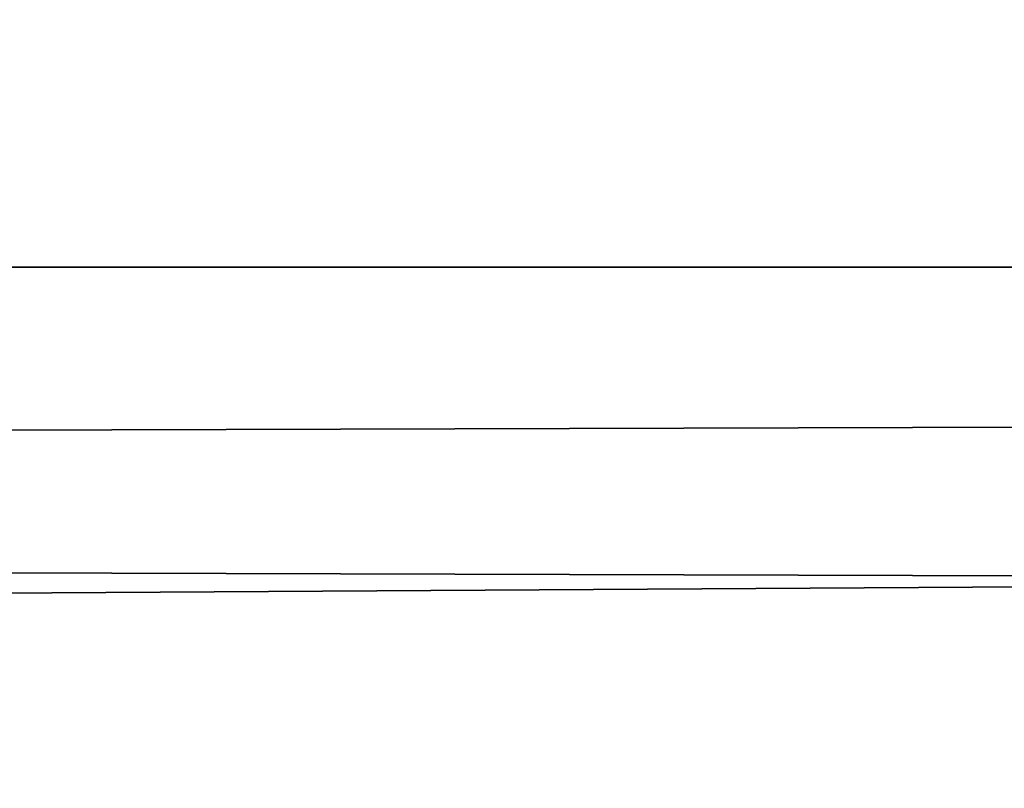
# Model space of a CAD drawing. Header units: millimetres. Extents: x -125 to 125, y -4 to 53.
# Tile 32 of 45: x 37.71 to 39.31, y -0.85 to 0.4. Entities that reach past the tile are written whole.
import ezdxf

# ---------------------------------------------------------------- set-up
doc = ezdxf.new("R2010")
doc.units = ezdxf.units.MM
doc.header["$LTSCALE"] = 65.185185
for name, color, linetype in [('203', 7, 'CONTINUOUS'), ('205', 7, 'CONTINUOUS'), ('84', 7, 'CONTINUOUS'), ('88', 7, 'CONTINUOUS')]:
    doc.layers.add(name, color=color, linetype=linetype)

msp = doc.modelspace()

# ---------------------------------------------------------------- linework, layer by layer
at = {"layer": '203', "color": 253, "linetype": 'Continuous', "true_color": 0xa2afbf}
for points in [[(-124.6547, 39.5652, 49.6547), (-125, 0, 50), (125, 0, 50), (-124.6547, 39.5652, 49.6547)], [(124.6547, 39.5652, 49.6547), (-124.6547, 39.5652, 49.6547), (125, 0, 50), (124.6547, 39.5652, 49.6547)]]:
    msp.add_3dface(points, dxfattribs=at)
at = {"layer": '205', "color": 253, "linetype": 'Continuous', "true_color": 0xa2afbf}
for points in [[(-125, 0, -50), (124.6547, 39.5652, -49.6547), (125, 0, -50), (-125, 0, -50)], [(-125, 0, -50), (-124.6547, 39.5652, -49.6547), (124.6547, 39.5652, -49.6547), (-125, 0, -50)]]:
    msp.add_3dface(points, dxfattribs=at)
at = {"layer": '84', "color": 7, "linetype": 'Continuous'}
for points in [[(-123.9, 0, -49.9), (123.9, 0, -49.9), (-123.9, -0.7609, -49.8668), (-123.9, 0, -49.9)], [(123.9, 0, -49.9), (-123.9, -1.5218, -49.8336), (-123.9, -0.7609, -49.8668), (123.9, 0, -49.9)], [(123.9, -0.7609, -49.8668), (-123.9, -1.5218, -49.8336), (123.9, 0, -49.9), (123.9, -0.7609, -49.8668)], [(123.9, -1.5218, -49.8336), (-123.9, -1.5218, -49.8336), (123.9, -0.7609, -49.8668), (123.9, -1.5218, -49.8336)]]:
    msp.add_3dface(points, dxfattribs=at)
at = {"layer": '88', "color": 7, "linetype": 'Continuous'}
for points in [[(123.9, -0.7609, 49.8668), (123.9, 0, 49.9), (-123.9, 0, 49.9), (123.9, -0.7609, 49.8668)], [(-123.9, -0.7609, 49.8668), (123.9, -1.5218, 49.8336), (-123.9, 0, 49.9), (-123.9, -0.7609, 49.8668)], [(123.9, -1.5218, 49.8336), (123.9, -0.7609, 49.8668), (-123.9, 0, 49.9), (123.9, -1.5218, 49.8336)], [(-123.9, -1.5218, 49.8336), (123.9, -1.5218, 49.8336), (-123.9, -0.7609, 49.8668), (-123.9, -1.5218, 49.8336)]]:
    msp.add_3dface(points, dxfattribs=at)

doc.saveas('drawing.dxf')
